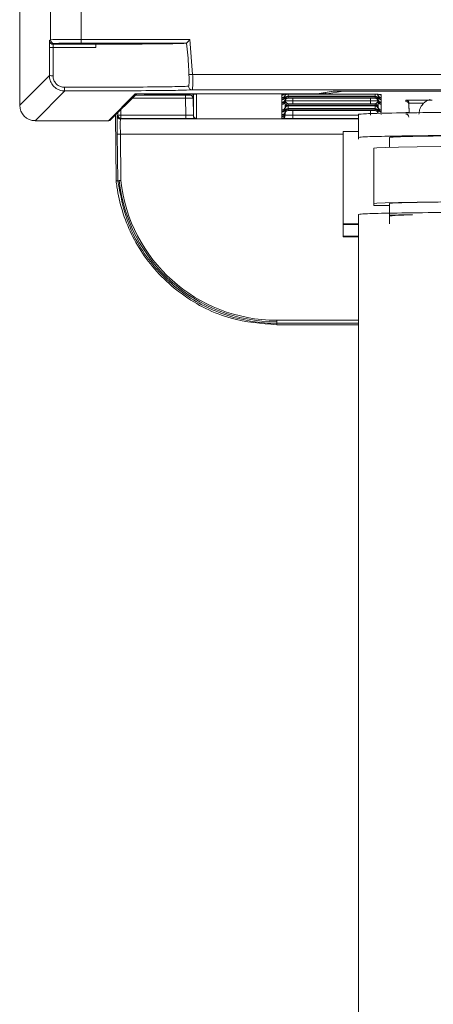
# Model space of a CAD drawing. Header units: millimetres. Extents: x 0 to 2100, y 0 to 1485.
# Tile 24 of 67: x 419 to 446, y 835 to 899. Entities that reach past the tile are written whole.
import ezdxf

# ---------------------------------------------------------------- set-up
doc = ezdxf.new("R2010")
doc.units = ezdxf.units.MM
doc.header["$LTSCALE"] = 5

msp = doc.modelspace()

# ---------------------------------------------------------------- linework, layer by layer
at = {"color": 7, "linetype": 'Continuous', "lineweight": 15}
for p, q in [((418.702, 925.327), (418.702, 893.626)), ((420.693, 897.884), (420.693, 900.486)), ((422.693, 900.471), (422.693, 897.899)), ((420.63, 895.554), (420.631, 897.395)), ((420.635, 897.826), (420.693, 897.884)), ((420.933, 897.644), (420.875, 897.586)), ((422.693, 897.899), (429.749, 897.899)), ((422.693, 897.659), (422.693, 897.899)), ((429.535, 897.659), (422.693, 897.659)), ((423.684, 897.635), (423.639, 897.59)), ((423.684, 897.635), (429.016, 897.635)), ((429.535, 897.659), (429.535, 897.659)), ((429.749, 897.899), (429.929, 895.626)), ((418.702, 893.626), (420.63, 895.554)), ((429.689, 895.617), (429.929, 895.626)), ((429.929, 895.626), (554.866, 895.626)), ((421.63, 894.554), (419.702, 892.626)), ((424.457, 892.626), (426.194, 894.363)), ((424.627, 892.696), (426.296, 894.366)), ((426.214, 894.364), (426.214, 894.364)), ((426.674, 894.367), (438.017, 894.367)), ((426.858, 894.361), (426.836, 894.339)), ((426.836, 894.339), (429.476, 894.339)), ((438.649, 894.361), (426.858, 894.361)), ((429.467, 894.08), (429.467, 894.28)), ((554.144, 894.626), (429.896, 894.626)), ((429.967, 894.084), (429.976, 892.981)), ((430.176, 894.333), (430.176, 892.782)), ((435.727, 894.283), (435.727, 894.333)), ((435.727, 894.283), (435.727, 894.283)), ((435.727, 894.124), (435.727, 894.283)), ((435.727, 894.124), (435.727, 894.124)), ((435.727, 894.039), (435.727, 894.124)), ((435.927, 894.321), (435.927, 894.236)), ((435.927, 894.19), (435.927, 894.188)), ((435.927, 894.188), (435.927, 894.02)), ((436.127, 894.169), (436.127, 894.084)), ((436.427, 894.339), (441.476, 894.339)), ((436.431, 894.218), (441.473, 894.218)), ((441.473, 894.168), (436.431, 894.168)), ((436.431, 894.085), (441.473, 894.085)), ((438.017, 894.367), (439.042, 894.538)), ((438.057, 894.37), (439.069, 894.539)), ((439.697, 894.536), (438.649, 894.361)), ((439.042, 894.538), (439.065, 894.539)), ((439.521, 894.542), (457.197, 894.542)), ((441.776, 894.084), (441.776, 894.169)), ((441.976, 894.236), (441.976, 894.321)), ((441.976, 894.188), (441.976, 894.19)), ((441.976, 894.02), (441.976, 894.188)), ((442.147, 894.334), (442.155, 894.334)), ((442.176, 894.333), (442.176, 894.283)), ((442.176, 894.283), (442.176, 894.283)), ((442.176, 894.283), (442.176, 894.124)), ((442.176, 894.124), (442.176, 894.039)), ((442.176, 894.124), (442.176, 894.124)), ((429.476, 892.976), (429.467, 894.08)), ((435.727, 894.039), (435.727, 894.039)), ((435.727, 893.991), (435.727, 894.039)), ((435.727, 893.991), (435.727, 893.991)), ((435.727, 893.823), (435.727, 893.991)), ((435.727, 893.823), (435.727, 893.823)), ((435.727, 893.775), (435.727, 893.823)), ((435.727, 893.775), (435.727, 893.775)), ((435.727, 893.69), (435.727, 893.775)), ((435.727, 893.69), (435.727, 893.69)), ((435.727, 893.322), (435.727, 893.69)), ((435.927, 893.974), (435.927, 893.972)), ((435.927, 893.972), (435.927, 893.887)), ((435.927, 893.52), (435.927, 893.518)), ((435.927, 893.518), (435.927, 893.434)), ((436.127, 893.715), (436.127, 893.631)), ((436.127, 893.582), (436.127, 893.415)), ((436.431, 893.715), (436.431, 893.915)), ((436.431, 893.915), (441.473, 893.915)), ((441.473, 893.715), (436.431, 893.715)), ((436.431, 893.631), (441.473, 893.631)), ((441.473, 893.582), (436.431, 893.582)), ((441.473, 893.715), (441.473, 893.915)), ((441.776, 893.631), (441.776, 893.715)), ((441.776, 893.415), (441.776, 893.582)), ((441.976, 893.972), (441.976, 893.974)), ((441.976, 893.887), (441.976, 893.972)), ((441.976, 893.518), (441.976, 893.52)), ((441.976, 893.434), (441.976, 893.518)), ((442.176, 894.039), (442.176, 893.991)), ((442.176, 894.039), (442.176, 894.039)), ((442.176, 893.991), (442.176, 893.823)), ((442.176, 893.991), (442.176, 893.991)), ((442.176, 893.823), (442.176, 893.775)), ((442.176, 893.823), (442.176, 893.823)), ((442.176, 893.775), (442.176, 893.69)), ((442.176, 893.775), (442.176, 893.775)), ((442.176, 893.69), (442.176, 893.322)), ((442.176, 893.69), (442.176, 893.69)), ((443.774, 893.862), (443.774, 893.953)), ((443.974, 893.755), (443.974, 893.664)), ((443.974, 893.664), (443.978, 893.136)), ((424.923, 892.992), (424.961, 888.728)), ((425.037, 892.938), (425.074, 892.975)), ((425.074, 892.975), (425.274, 892.976)), ((425.274, 892.976), (425.274, 892.776)), ((425.274, 892.976), (429.476, 892.976)), ((429.476, 892.976), (429.476, 892.776)), ((435.727, 893.321), (435.727, 893.322)), ((435.727, 893.237), (435.727, 893.321)), ((435.727, 893.236), (435.727, 893.237)), ((435.727, 893.188), (435.727, 893.236)), ((435.727, 893.188), (435.727, 893.188)), ((435.727, 893.021), (435.727, 893.188)), ((435.727, 893.02), (435.727, 893.021)), ((435.727, 892.973), (435.727, 893.02)), ((435.727, 892.972), (435.727, 892.973)), ((435.727, 892.887), (435.727, 892.972)), ((435.727, 892.887), (435.727, 892.887)), ((435.727, 892.783), (435.727, 892.887)), ((435.927, 893.387), (435.927, 893.385)), ((435.927, 893.385), (435.927, 893.218)), ((435.927, 893.171), (435.927, 893.169)), ((435.927, 893.169), (435.927, 893.085)), ((436.127, 893.366), (436.127, 893.282)), ((436.427, 892.777), (436.427, 892.976)), ((436.431, 893.415), (441.473, 893.415)), ((441.473, 893.366), (436.431, 893.366)), ((436.431, 893.282), (441.473, 893.282)), ((440.702, 893.038), (440.702, 892.838)), ((440.702, 892.838), (440.702, 891.538)), ((441.776, 893.282), (441.776, 893.366)), ((441.976, 893.385), (441.976, 893.387)), ((441.976, 893.218), (441.976, 893.385)), ((442.176, 893.322), (442.176, 893.321)), ((442.176, 893.321), (442.176, 893.237)), ((442.176, 893.237), (442.176, 893.236)), ((442.176, 893.236), (442.176, 893.188)), ((442.176, 893.188), (442.176, 893.188)), ((442.176, 893.021), (442.176, 893.02)), ((419.702, 892.626), (424.457, 892.626)), ((425.274, 892.776), (425.237, 892.74)), ((429.476, 892.776), (425.274, 892.776)), ((425.063, 888.725), (425.037, 891.759)), ((425.237, 891.758), (425.263, 888.733)), ((439.702, 885.925), (439.702, 891.924)), ((439.702, 891.924), (440.702, 891.924)), ((440.702, 891.424), (440.702, 891.538)), ((442.702, 890.894), (442.702, 891.538)), ((441.702, 887.238), (441.702, 890.838)), ((424.961, 888.728), (424.961, 888.728)), ((425.063, 888.725), (425.063, 888.725)), ((441.702, 887.125), (441.702, 887.238)), ((442.702, 887.125), (441.702, 887.125)), ((442.702, 886.538), (442.702, 887.238)), ((440.702, 886.538), (440.702, 768.043)), ((442.702, 885.925), (442.702, 886.538)), ((439.702, 885.925), (440.702, 885.925)), ((439.702, 885.89), (439.702, 885.925)), ((440.702, 885.89), (439.702, 885.89)), ((439.702, 885.122), (439.702, 885.89)), ((439.702, 885.122), (440.702, 885.122)), ((439.702, 885.087), (439.702, 885.122)), ((440.702, 885.087), (439.702, 885.087)), ((435.391, 879.663), (435.391, 879.467)), ((435.391, 879.467), (435.391, 879.368)), ((435.391, 879.368), (440.702, 879.368))]:
    msp.add_line(p, q, dxfattribs=at)
at = {"color": 8, "linetype": 'Continuous', "lineweight": 15}
for p, q in [((426.194, 894.363), (426.219, 894.364)), ((426.21, 894.28), (429.467, 894.28)), ((426.858, 894.367), (426.858, 894.361)), ((429.767, 894.282), (429.767, 894.338)), ((429.967, 894.337), (429.967, 894.084)), ((429.976, 892.981), (429.976, 894.337)), ((430.151, 894.334), (430.176, 894.333)), ((435.749, 894.334), (435.727, 894.333)), ((435.927, 894.237), (435.927, 894.19)), ((436.127, 894.367), (436.127, 894.218)), ((436.431, 894.168), (436.431, 894.218)), ((436.432, 894.085), (436.431, 893.915)), ((438.017, 894.367), (438.057, 894.37)), ((439.697, 894.542), (439.697, 894.536)), ((552.95, 894.536), (439.697, 894.536)), ((441.473, 893.915), (441.471, 894.085)), ((441.473, 894.168), (441.473, 894.218)), ((441.776, 894.218), (441.776, 894.338)), ((441.976, 894.19), (441.976, 894.237)), ((442.176, 894.333), (442.151, 894.334)), ((429.467, 894.08), (426.01, 894.08)), ((435.927, 894.021), (435.927, 893.974)), ((435.927, 893.888), (435.927, 893.52)), ((435.931, 893.919), (435.931, 893.922)), ((436.431, 893.582), (436.431, 893.631)), ((441.473, 893.582), (441.473, 893.631)), ((441.973, 893.922), (441.973, 893.919)), ((441.976, 893.974), (441.976, 894.021)), ((441.976, 893.52), (441.976, 893.888)), ((443.98, 893.136), (443.974, 893.755)), ((425.074, 892.975), (425.072, 893.142)), ((425.27, 893.34), (425.274, 892.976)), ((435.927, 893.434), (435.927, 893.387)), ((435.927, 893.218), (435.927, 893.171)), ((435.927, 892.981), (435.928, 893.103)), ((435.927, 893.085), (435.927, 892.981)), ((436.43, 893.282), (436.427, 892.976)), ((436.427, 892.976), (440.702, 892.976)), ((436.431, 893.366), (436.431, 893.415)), ((441.473, 893.366), (441.473, 893.415)), ((441.476, 892.976), (441.474, 893.282)), ((441.976, 893.387), (441.976, 893.434)), ((441.976, 893.171), (441.976, 893.218)), ((442.176, 893.02), (442.176, 893.011)), ((425.237, 892.74), (440.702, 892.74)), ((440.702, 892.777), (436.427, 892.777)), ((439.702, 891.758), (425.237, 891.758)), ((435.391, 879.663), (440.702, 879.663)), ((440.702, 879.467), (435.391, 879.467))]:
    msp.add_line(p, q, dxfattribs=at)
at = {"color": 8, "linetype": 'Continuous', "lineweight": 15, "flags": 128}
for points in [[(426.858, 894.361), (426.82, 894.365), (426.81, 894.367)], [(439.697, 894.536), (439.658, 894.539), (439.648, 894.542)]]:
    msp.add_lwpolyline(points, dxfattribs=at)
at = {"color": 7, "linetype": 'Continuous', "lineweight": 15, "flags": 128}
for points in [[(441.702, 890.838), (441.881, 890.862), (442.417, 890.885), (443.3, 890.908), (444.515, 890.93), (446.041, 890.949), (447.853, 890.967), (449.918, 890.983), (452.202, 890.997), (454.665, 891.007), (457.267, 891.015), (459.961, 891.02), (462.702, 891.021)], [(441.702, 887.238), (441.881, 887.262), (442.417, 887.285), (443.3, 887.308), (444.515, 887.33), (446.041, 887.35), (447.853, 887.368), (449.918, 887.383), (452.202, 887.397), (454.665, 887.407), (457.267, 887.415), (459.961, 887.42), (462.702, 887.421)], [(442.702, 887.238), (442.905, 887.263), (443.512, 887.287), (444.509, 887.311), (445.877, 887.332), (447.587, 887.352), (449.605, 887.37), (451.889, 887.385), (454.393, 887.397), (457.067, 887.406), (459.855, 887.411), (462.702, 887.413)], [(442.702, 886.491), (443.3, 886.505), (444.202, 886.522)]]:
    msp.add_lwpolyline(points, dxfattribs=at)
at = {"color": 7, "linetype": 'Continuous', "lineweight": 15}
for centre, radius, start, end in [((420.81, 897.973), 0.605, 252.75868, 275.34353), ((420.875, 897.826), 0.24, 180.00501, 225.10844), ((420.933, 897.884), 0.24, 180.00511, 269.99489), ((420.809, 897.306), 1.761, 264.17033, 271.85447), ((422.234, 894.735), 0.631, 174.76468, 196.67244), ((429.897, 894.866), 0.24, 180.38751, 269.7732), ((426.836, 894.539), 0.2, 239.02441, 269.99533), ((429.651, 874.282), 20.058, 88.50018, 90.49985), ((429.767, 894.082), 0.2, 0.5011, 90.00108), ((435.727, 894.324), 0.2, 269.99892, 359.4989), ((435.727, 894.324), 0.2, 269.99893, 359.16835), ((435.727, 894.239), 0.2, 269.99892, 359.4989), ((435.727, 894.239), 0.2, 269.99893, 359.16835), ((435.727, 894.191), 0.2, 269.99892, 359.4989), ((435.727, 894.191), 0.2, 269.99893, 359.16835), ((436.127, 894.234), 0.2, 138.07474, 179.16926), ((436.127, 894.018), 0.2, 89.99893, 179.16835), ((436.127, 893.969), 0.2, 89.99893, 179.16835), ((436.127, 893.884), 0.2, 89.99893, 179.16835), ((438.017, 894.607), 0.24, 270, 279.45407), ((441.776, 894.018), 0.2, 0.83165, 90.00107), ((441.776, 893.969), 0.2, 0.83165, 90.00107), ((441.776, 893.884), 0.2, 0.83165, 90.00107), ((441.776, 894.234), 0.2, 0.83064, 31.93546), ((442.176, 894.324), 0.2, 180.5011, 270.00108), ((442.176, 894.324), 0.2, 180.83165, 270.00107), ((442.176, 894.239), 0.2, 180.5011, 270.00108), ((442.176, 894.239), 0.2, 180.83165, 270.00107), ((442.176, 894.191), 0.2, 180.5011, 270.00108), ((442.176, 894.191), 0.2, 180.83165, 270.00107), ((435.727, 894.023), 0.2, 269.99892, 359.4989), ((435.727, 894.023), 0.2, 269.99893, 359.16835), ((435.727, 893.975), 0.2, 269.99892, 359.4989), ((435.727, 893.975), 0.2, 269.99893, 359.16835), ((435.727, 893.89), 0.2, 269.99892, 359.4989), ((435.727, 893.89), 0.2, 269.99893, 359.16835), ((435.727, 893.522), 0.2, 269.99892, 359.4989), ((435.727, 893.521), 0.2, 269.99893, 359.16835), ((436.127, 893.515), 0.2, 89.99893, 179.16835), ((436.127, 893.431), 0.2, 89.99893, 179.16835), ((436.127, 893.382), 0.2, 89.99893, 179.16835), ((441.776, 893.515), 0.2, 0.83165, 90.00107), ((441.776, 893.431), 0.2, 0.83165, 90.00107), ((441.776, 893.382), 0.2, 0.83165, 90.00107), ((442.176, 894.023), 0.2, 180.5011, 270.00108), ((442.176, 894.023), 0.2, 180.83165, 270.00107), ((442.176, 893.975), 0.2, 180.5011, 270.00108), ((442.176, 893.975), 0.2, 180.83165, 270.00107), ((442.176, 893.89), 0.2, 180.5011, 270.00108), ((442.176, 893.89), 0.2, 180.83165, 270.00107), ((442.176, 893.522), 0.2, 180.5011, 270.00108), ((442.176, 893.521), 0.2, 180.83165, 270.00107), ((443.774, 893.753), 0.2, 0.50111, 90.00103), ((443.774, 893.662), 0.2, 0.50111, 90.00103), ((425.237, 892.94), 0.2, 180.50072, 269.99488), ((425.274, 892.976), 0.2, 180.50072, 269.99488), ((430.176, 892.982), 0.2, 180.5011, 270.00108), ((435.727, 893.437), 0.2, 269.99893, 359.16835), ((435.727, 893.436), 0.2, 269.99892, 359.4989), ((435.727, 893.388), 0.2, 269.99892, 359.4989), ((435.727, 893.388), 0.2, 269.99893, 359.16835), ((435.727, 893.221), 0.2, 269.99893, 359.16835), ((435.727, 893.22), 0.2, 269.99892, 359.4989), ((435.727, 893.173), 0.2, 269.99892, 359.4989), ((435.727, 893.172), 0.2, 269.99893, 359.16835), ((435.727, 893.087), 0.2, 269.99893, 359.16835), ((435.727, 893.087), 0.2, 269.99892, 359.4989), ((435.727, 892.983), 0.2, 269.99892, 359.4989), ((436.127, 893.215), 0.2, 89.99893, 179.16835), ((436.127, 893.166), 0.2, 89.99893, 179.16835), ((436.127, 893.082), 0.2, 89.99893, 179.16835), ((441.776, 893.215), 0.2, 0.83165, 90.00107), ((441.776, 893.166), 0.2, 0.83165, 90.00107), ((441.776, 893.082), 0.2, 0.83165, 90.00107), ((442.176, 893.437), 0.2, 180.83165, 270.00107), ((442.176, 893.436), 0.2, 180.5011, 270.00108), ((442.176, 893.388), 0.2, 180.5011, 270.00108), ((442.176, 893.388), 0.2, 180.83165, 270.00107), ((443.767, 892.859), 0.2, 0.50111, 90.00103), ((424.457, 892.866), 0.24, 270, 315), ((425.163, 894.683), 2.927, 267.53765, 271.45362), ((435.391, 889.857), 10.292, 186.25152, 270), ((435.391, 889.853), 10.19, 186.31139, 270), ((444.1, 871.808), 14.694, 89.60286, 95.46)]:
    msp.add_arc(centre, radius, start, end, dxfattribs=at)
at = {"color": 8, "linetype": 'Continuous', "lineweight": 15}
for centre, radius, start, end in [((420.875, 897.826), 0.24, 225.10781, 269.99511), ((435.727, 894.483), 0.2, 269.99969, 324.57006), ((435.727, 894.483), 0.2, 269.99969, 324.71708), ((436.127, 894.185), 0.2, 114.42725, 179.16889), ((441.776, 894.185), 0.2, 0.83085, 50.88992), ((442.176, 894.483), 0.2, 227.81014, 270.00017), ((442.176, 894.483), 0.2, 228.02729, 270.00017), ((424.457, 892.866), 0.24, 269.99511, 314.99962)]:
    msp.add_arc(centre, radius, start, end, dxfattribs=at)
at = {"color": 7, "linetype": 'Continuous', "lineweight": 15}
for centre, major_axis, ratio, start_param, end_param in [((422.693, 897.883), (2, 0), 0.00768, 1.570796, 3.132866), ((422.693, 897.643), (1.76, 0), 0.008727, 1.570796, 3.132866), ((426.674, 894.363), (0.48, 0), 0.008727, 1.570796, 3.132866), ((429.467, 894.282), (0.3, 0), 0.008727, 4.712465, 6.283185), ((429.467, 894.082), (0.5, 0.002), 0.005236, 4.712416, 6.283137), ((436.431, 894.212), (0.7, 0), 0.008727, 1.570872, 2.019234), ((436.431, 894.175), (0.7, 0), 0.008727, 4.263952, 4.712313), ((436.431, 894.079), (0.7, 0), 0.008727, 1.570872, 2.019234), ((439.521, 894.538), (0.48, 0), 0.008727, 1.570796, 3.089233), ((441.473, 894.212), (0.7, 0), 0.008727, 1.122359, 1.57072), ((441.473, 894.175), (0.7, 0), 0.008727, 4.712465, 5.160826), ((441.473, 894.079), (0.7, 0), 0.008727, 1.122359, 1.57072), ((419.702, 893.626), (0.707, 0.707), 0.99996, 2.356233, 3.926953), ((436.431, 893.921), (0.5, 0.002), 0.012216, 3.14152, 4.71224), ((436.431, 893.721), (0.7, 0), 0.008727, 4.263952, 4.712313), ((436.431, 893.625), (0.7, 0), 0.008727, 1.570872, 2.019234), ((436.431, 893.588), (0.7, 0), 0.008727, 4.263952, 4.712313), ((441.473, 893.921), (0.5, -0.002), 0.012216, 4.712538, 6.283258), ((441.473, 893.721), (0.7, 0), 0.008727, 4.712465, 5.160826), ((441.473, 893.625), (0.7, 0), 0.008727, 1.122359, 1.57072), ((441.473, 893.588), (0.7, 0), 0.008727, 4.712465, 5.160826), ((445.474, 893.953), (1.7, 0), 0.008727, 1.570872, 3.141517), ((425.048, 891.738), (-0.01, 1.2), 0.008802, 0.00865, 1.553267), ((429.476, 892.982), (0.5, -0.002), 0.012216, 4.712538, 6.283258), ((436.427, 892.983), (0.5, 0.002), 0.012216, 3.14152, 4.71224), ((436.431, 893.409), (0.7, 0), 0.008727, 1.570872, 2.019234), ((436.431, 893.372), (0.7, 0), 0.008727, 4.263952, 4.712313), ((436.431, 893.276), (0.7, 0), 0.008727, 1.570872, 2.019234), ((441.473, 893.409), (0.7, 0), 0.008727, 1.122359, 1.57072), ((441.473, 893.372), (0.7, 0), 0.008727, 4.712465, 5.160826), ((441.473, 893.276), (0.7, 0), 0.008727, 1.122359, 1.57072), ((425.248, 891.74), (-0.01, 1), 0.010562, 0.008617, 1.553233), ((429.476, 892.782), (0.7, 0), 0.008727, 4.712465, 6.283185), ((436.427, 892.783), (0.7, 0), 0.008727, 3.141593, 4.712313), ((427.178, 889.787), (8.284, 0.072), 0.130407, 4.440307, 4.453114)]:
    msp.add_ellipse(centre, major_axis=major_axis, ratio=ratio, start_param=start_param, end_param=end_param, dxfattribs=at)
at = {"color": 8, "linetype": 'Continuous', "lineweight": 15}
for centre, major_axis, ratio, start_param, end_param in [((438.649, 894.561), (0.38, -0.002), 0.526854, 3.912684, 4.715742), ((438.649, 894.561), (-0.016, 0.2), 0.897989, 2.119795, 3.053481), ((445.474, 893.753), (1.5, -0.002), 0.00989, 1.937956, 3.141538), ((445.467, 893.15), (1.7, 0), 0.008727, 2.638531, 3.141517)]:
    msp.add_ellipse(centre, major_axis=major_axis, ratio=ratio, start_param=start_param, end_param=end_param, dxfattribs=at)
at = {"color": 7, "linetype": 'Continuous', "lineweight": 15}
for points, knots in [([(420.633, 897.783), (420.633, 897.781), (420.633, 897.765), (420.632, 897.686), (420.631, 897.555), (420.631, 897.448), (420.631, 897.395)], [0, 0, 0, 0, 0.048399, 0.365639, 0.682818, 1, 1, 1, 1]), ([(420.867, 897.37), (420.866, 897.211), (420.866, 896.604), (420.866, 895.995), (420.865, 895.546)], [0, 0, 0, 0, 0.262494, 1, 1, 1, 1]), ([(420.867, 897.37), (420.867, 897.397), (420.867, 897.45), (420.869, 897.517), (420.871, 897.565), (420.873, 897.584), (420.875, 897.585), (420.875, 897.586)], [0, 0, 0, 0, 0.230867, 0.461792, 0.692845, 0.924054, 1, 1, 1, 1]), ([(423.637, 897.374), (423.149, 897.373), (422.364, 897.371), (421.424, 897.37), (420.991, 897.37), (420.867, 897.37)], [0, 0, 0, 0, 0.539351, 0.867851, 1, 1, 1, 1]), ([(420.875, 897.586), (421.293, 897.586), (422.236, 897.586), (423.138, 897.589), (423.639, 897.59)], [0, 0, 0, 0, 0.444121, 1, 1, 1, 1]), ([(423.637, 897.588), (423.929, 897.589), (425.143, 897.593), (427.043, 897.605), (428.367, 897.621), (428.838, 897.631), (428.926, 897.633)], [0, 0, 0, 0, 0.124354, 0.517043, 0.909735, 1, 1, 1, 1]), ([(423.639, 897.59), (423.639, 897.587), (423.639, 897.581), (423.638, 897.534), (423.637, 897.467), (423.637, 897.409), (423.637, 897.378), (423.637, 897.374)], [0, 0, 0, 0, 0.2500259, 0.5003422, 0.7418032, 0.968374, 1, 1, 1, 1]), ([(429.016, 897.635), (429.025, 897.635), (429.341, 897.643), (429.439, 897.651), (429.535, 897.659)], [0, 0, 0, 0, 0.029176, 1, 1, 1, 1]), ([(429.535, 897.659), (429.538, 897.661), (429.542, 897.666), (429.57, 897.698), (429.619, 897.752), (429.682, 897.824), (429.728, 897.876), (429.748, 897.898), (429.749, 897.899)], [0, 0, 0, 0, 0.153787, 0.306893, 0.518111, 0.795909, 0.992849, 1, 1, 1, 1]), ([(429.689, 895.617), (429.682, 895.777), (429.653, 896.459), (429.595, 897.14), (429.535, 897.659), (429.535, 897.659)], [0, 0, 0, 0, 0.234415, 0.999982, 1, 1, 1, 1]), ([(421.63, 894.554), (421.518, 894.565), (421.294, 894.587), (420.994, 894.758), (420.768, 895.011), (420.647, 895.292), (420.635, 895.479), (420.63, 895.554)], [0, 0, 0, 0, 0.214214, 0.428728, 0.64238, 0.855823, 1, 1, 1, 1]), ([(420.865, 895.546), (420.869, 895.489), (420.878, 895.349), (420.968, 895.137), (421.135, 894.947), (421.357, 894.818), (421.523, 894.801), (421.606, 894.793)], [0, 0, 0, 0, 0.145359, 0.360009, 0.573765, 0.787291, 1, 1, 1, 1]), ([(429.657, 894.864), (429.662, 894.868), (429.676, 894.878), (429.691, 894.969), (429.698, 895.139), (429.697, 895.364), (429.692, 895.533), (429.689, 895.617)], [0, 0, 0, 0, 0.13888, 0.35217, 0.566824, 0.783036, 1, 1, 1, 1]), ([(429.929, 895.626), (429.931, 895.514), (429.937, 895.289), (429.938, 894.99), (429.93, 894.765), (429.915, 894.645), (429.901, 894.631), (429.896, 894.626)], [0, 0, 0, 0, 0.2152981, 0.4306436, 0.6455935, 0.8601272, 1, 1, 1, 1]), ([(421.606, 894.793), (422.603, 894.795), (424.597, 894.798), (427.122, 894.814), (428.427, 894.83), (429.185, 894.845), (429.506, 894.854), (429.624, 894.862), (429.657, 894.864)], [0, 0, 0, 0, 0.2472127, 0.4944253, 0.7416414, 0.7809286, 0.9389334, 1, 1, 1, 1]), ([(429.896, 894.626), (429.669, 894.617), (429.226, 894.599), (427.281, 894.576), (424.704, 894.56), (422.654, 894.556), (421.63, 894.554)], [0, 0, 0, 0, 0.257615, 0.505079, 0.752539, 1, 1, 1, 1]), ([(435.747, 894.334), (435.748, 894.334), (435.749, 894.334), (435.76, 894.334), (435.767, 894.335)], [0, 0, 0, 0, 0.397465, 1, 1, 1, 1]), ([(435.767, 894.335), (435.782, 894.335), (435.816, 894.336), (435.933, 894.337), (436.098, 894.338), (436.275, 894.339), (436.39, 894.339), (436.427, 894.339)], [0, 0, 0, 0, 0.179348, 0.382466, 0.610315, 0.875254, 1, 1, 1, 1]), ([(441.476, 894.339), (441.52, 894.339), (441.643, 894.339), (441.818, 894.338), (441.981, 894.337), (442.099, 894.336), (442.132, 894.335), (442.147, 894.334)], [0, 0, 0, 0, 0.144061, 0.399194, 0.594785, 0.814192, 1, 1, 1, 1]), ([(435.927, 893.52), (435.927, 893.53), (435.928, 893.556), (435.929, 893.678), (435.93, 893.814), (435.931, 893.896), (435.931, 893.918), (435.931, 893.919)], [0, 0, 0, 0, 0.217183, 0.553026, 0.876986, 0.994449, 1, 1, 1, 1]), ([(435.931, 893.919), (435.931, 893.919), (435.931, 893.907), (435.938, 893.868), (435.989, 893.807), (436.071, 893.734), (436.111, 893.721), (436.127, 893.715)], [0, 0, 0, 0, 0.006601, 0.146171, 0.501239, 0.799231, 1, 1, 1, 1]), ([(441.776, 893.715), (441.792, 893.721), (441.832, 893.734), (441.915, 893.807), (441.965, 893.868), (441.973, 893.907), (441.973, 893.919), (441.973, 893.919)], [0, 0, 0, 0, 0.2007687, 0.4987608, 0.8538291, 0.9933988, 1, 1, 1, 1]), ([(441.973, 893.919), (441.973, 893.918), (441.973, 893.896), (441.974, 893.814), (441.975, 893.678), (441.976, 893.556), (441.976, 893.53), (441.976, 893.52)], [0, 0, 0, 0, 0.0055506, 0.1230141, 0.4469737, 0.7828174, 1, 1, 1, 1]), ([(445.345, 894.005), (445.343, 894.004), (445.319, 893.999), (445.203, 893.957), (445.01, 893.848), (444.798, 893.638), (444.649, 893.352), (444.631, 893.139), (444.622, 893.042)], [0, 0, 0, 0, 0.01808, 0.162248, 0.331966, 0.550425, 0.794838, 1, 1, 1, 1]), ([(462.702, 893.23), (461.193, 893.229), (458.078, 893.227), (453.497, 893.214), (449.197, 893.192), (445.48, 893.16), (442.717, 893.122), (441.007, 893.08), (440.801, 893.052), (440.702, 893.038)], [0, 0, 0, 0, 0.131017, 0.270531, 0.415795, 0.563268, 0.715883, 0.862537, 1, 1, 1, 1]), ([(440.702, 891.538), (440.792, 891.551), (440.979, 891.578), (442.53, 891.618), (445.086, 891.656), (448.682, 891.688), (453.057, 891.712), (457.847, 891.727), (461.119, 891.729), (462.702, 891.73)], [0, 0, 0, 0, 0.131017, 0.270531, 0.415795, 0.563268, 0.715883, 0.862537, 1, 1, 1, 1]), ([(442.702, 891.538), (442.776, 891.549), (442.925, 891.572), (444.112, 891.605), (445.959, 891.635), (448.459, 891.662), (451.506, 891.684), (454.982, 891.7), (458.763, 891.71), (461.387, 891.712), (462.702, 891.712)], [0, 0, 0, 0, 0.124826, 0.249998, 0.37452, 0.499768, 0.624376, 0.749435, 0.87446, 1, 1, 1, 1]), ([(424.961, 888.728), (424.977, 888.595), (425.057, 887.932), (425.449, 886.222), (426.689, 883.669), (429.142, 881.197), (432.208, 879.636), (434.389, 879.452), (435.391, 879.368)], [0, 0, 0, 0, 0.026168, 0.131127, 0.342968, 0.573441, 0.803885, 1, 1, 1, 1]), ([(425.263, 888.733), (425.26, 888.733), (425.246, 888.732), (425.209, 888.73), (425.156, 888.727), (425.105, 888.725), (425.07, 888.724), (425.065, 888.725), (425.063, 888.725)], [0, 0, 0, 0, 0.028565, 0.136354, 0.352523, 0.568431, 0.784214, 1, 1, 1, 1]), ([(435.391, 879.467), (435.258, 879.468), (434.59, 879.476), (432.847, 879.684), (430.188, 880.647), (427.494, 882.818), (425.657, 885.661), (425.249, 887.767), (425.063, 888.725)], [0, 0, 0, 0, 0.026443, 0.13251, 0.34663, 0.577193, 0.807783, 1, 1, 1, 1]), ([(440.702, 886.538), (440.792, 886.551), (440.979, 886.578), (442.53, 886.618), (445.086, 886.656), (448.682, 886.688), (453.057, 886.712), (457.847, 886.727), (461.119, 886.729), (462.702, 886.73)], [0, 0, 0, 0, 0.131017, 0.270531, 0.415795, 0.563268, 0.715883, 0.862537, 1, 1, 1, 1])]:
    msp.add_open_spline(points, degree=3, knots=knots, dxfattribs=at)
at = {"color": 8, "linetype": 'Continuous', "lineweight": 15}
for points, knots in [([(420.635, 897.826), (420.635, 897.825), (420.634, 897.823), (420.634, 897.8), (420.633, 897.783)], [0, 0, 0, 0, 0.2792974, 1, 1, 1, 1]), ([(435.727, 894.333), (435.728, 894.333), (435.729, 894.334), (435.757, 894.334), (435.767, 894.335)], [0, 0, 0, 0, 0.636054, 1, 1, 1, 1]), ([(435.927, 894.19), (435.927, 894.196), (435.927, 894.203), (435.928, 894.235), (435.928, 894.239)], [0, 0, 0, 0, 0.886357, 1, 1, 1, 1]), ([(436.059, 894.205), (436.065, 894.2), (436.09, 894.179), (436.111, 894.173), (436.127, 894.169)], [0, 0, 0, 0, 0.2612395, 1, 1, 1, 1]), ([(441.776, 894.169), (441.792, 894.173), (441.813, 894.179), (441.837, 894.199), (441.843, 894.204)], [0, 0, 0, 0, 0.7556546, 1, 1, 1, 1]), ([(441.976, 894.238), (441.976, 894.235), (441.976, 894.203), (441.976, 894.196), (441.976, 894.19)], [0, 0, 0, 0, 0.111249, 1, 1, 1, 1]), ([(442.147, 894.334), (442.155, 894.334), (442.176, 894.334), (442.176, 894.333), (442.176, 894.333)], [0, 0, 0, 0, 0.36589, 1, 1, 1, 1]), ([(435.927, 893.974), (435.927, 893.981), (435.928, 893.99), (435.928, 894.029), (435.928, 894.038)], [0, 0, 0, 0, 0.761751, 1, 1, 1, 1]), ([(436.059, 893.618), (436.065, 893.613), (436.09, 893.592), (436.111, 893.586), (436.127, 893.582)], [0, 0, 0, 0, 0.26124, 1, 1, 1, 1]), ([(441.776, 893.582), (441.792, 893.586), (441.813, 893.592), (441.837, 893.612), (441.843, 893.617)], [0, 0, 0, 0, 0.7556546, 1, 1, 1, 1]), ([(441.976, 894.023), (441.976, 894.019), (441.976, 893.987), (441.976, 893.98), (441.976, 893.974)], [0, 0, 0, 0, 0.113643, 1, 1, 1, 1]), ([(435.927, 893.387), (435.927, 893.393), (435.927, 893.4), (435.928, 893.432), (435.928, 893.436)], [0, 0, 0, 0, 0.888751, 1, 1, 1, 1]), ([(435.927, 893.171), (435.927, 893.177), (435.927, 893.184), (435.928, 893.216), (435.928, 893.22)], [0, 0, 0, 0, 0.888751, 1, 1, 1, 1]), ([(436.059, 893.403), (436.065, 893.397), (436.09, 893.376), (436.111, 893.37), (436.127, 893.366)], [0, 0, 0, 0, 0.2612395, 1, 1, 1, 1]), ([(441.776, 893.366), (441.792, 893.37), (441.813, 893.376), (441.837, 893.396), (441.843, 893.401)], [0, 0, 0, 0, 0.755655, 1, 1, 1, 1]), ([(441.976, 893.436), (441.976, 893.432), (441.976, 893.4), (441.976, 893.393), (441.976, 893.387)], [0, 0, 0, 0, 0.113643, 1, 1, 1, 1]), ([(441.976, 893.22), (441.976, 893.216), (441.976, 893.184), (441.976, 893.177), (441.976, 893.171)], [0, 0, 0, 0, 0.113643, 1, 1, 1, 1])]:
    msp.add_open_spline(points, degree=3, knots=knots, dxfattribs=at)

doc.saveas('drawing.dxf')
